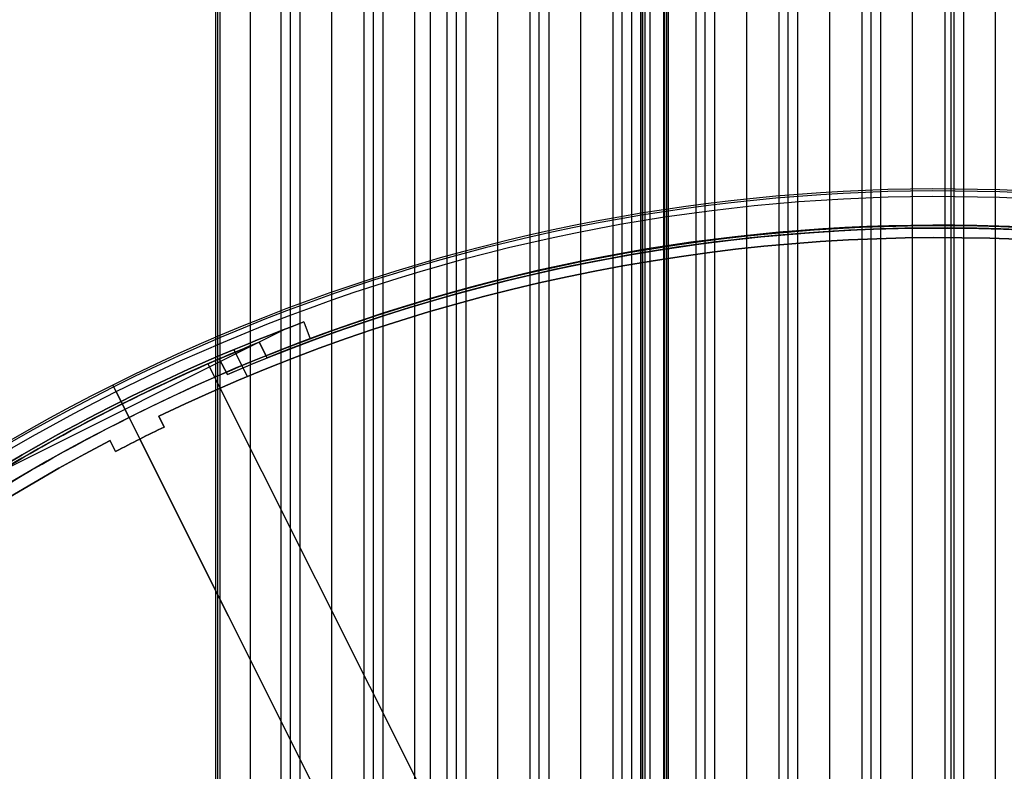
# Model space of a CAD drawing. Extents: x 16119 to 17321, y -6854 to -5812.
# Tile 59 of 68: x 16643 to 16725, y -6367 to -6304. Entities that reach past the tile are written whole.
import ezdxf

# ---------------------------------------------------------------- set-up
doc = ezdxf.new("R2010")
doc.units = 0
doc.layers.get('0').update_dxf_attribs({"linetype": 'CONTINUOUS'})
doc.layers.add('COLOR', color=7, linetype='CONTINUOUS')
doc.layers.add('LUZ', color=7, linetype='CONTINUOUS')

msp = doc.modelspace()

# ---------------------------------------------------------------- linework, layer by layer
for p, q in [((16662.527, -6441.857, 51.183), (16662.527, -5812.14, 51.183)), ((16665.063, -6441.857, 51.536), (16665.063, -5811.868, 51.536)), ((16665.84, -6441.857, 51.959), (16665.84, -5811.868, 51.959)), ((16666.616, -5811.868, 52.382), (16666.616, -6441.857, 52.382)), ((16669.276, -6441.857, 52.752), (16669.276, -5811.868, 52.752)), ((16671.935, -5811.868, 53.122), (16671.935, -6441.857, 53.122)), ((16672.712, -6422.991, 53.545), (16672.712, -5811.868, 53.545)), ((16673.488, -5811.868, 53.968), (16673.488, -6422.292, 53.968)), ((16676.148, -6422.474, 54.339), (16676.148, -5811.868, 54.339)), ((16677.425, -5811.868, 56.442), (16677.425, -6437.593, 56.442)), ((16678.807, -5811.868, 54.709), (16678.807, -6436.39, 54.709)), ((16679.584, -6435.374, 55.132), (16679.584, -5811.868, 55.132)), ((16680.361, -5811.868, 55.555), (16680.361, -6434.405, 55.555)), ((16683.02, -6431.63, 55.925), (16683.02, -5811.868, 55.925)), ((16685.679, -5811.868, 56.295), (16685.679, -6429.202, 56.295)), ((16686.456, -6428.492, 56.718), (16686.456, -5811.868, 56.718)), ((16687.233, -5811.868, 57.141), (16687.233, -6427.81, 57.141)), ((16689.892, -6425.835, 57.512), (16689.892, -5811.868, 57.512)), ((16692.552, -5811.868, 57.882), (16692.552, -6424.092, 57.882)), ((16693.328, -6423.581, 58.305), (16693.328, -5811.868, 58.305)), ((16694.105, -5811.868, 58.728), (16694.105, -6423.09, 58.728)), ((16695.207, -5811.868, 60.548), (16695.207, -6422.282, 60.548)), ((16696.764, -6421.674, 59.098), (16696.764, -5811.868, 59.098)), ((16697.156, -6421.282, 60.998), (16697.156, -5811.868, 60.998)), ((16699.424, -5811.868, 59.469), (16699.424, -6420.436, 59.469)), ((16700.2, -6420.077, 59.892), (16700.2, -5811.868, 59.892)), ((16700.977, -5811.868, 60.314), (16700.977, -6419.735, 60.314)), ((16703.636, -6418.762, 60.685), (16703.636, -5811.868, 60.685)), ((16706.296, -5811.868, 61.055), (16706.296, -6417.939, 61.055)), ((16707.072, -6417.707, 61.478), (16707.072, -5811.868, 61.478)), ((16707.849, -5811.868, 61.901), (16707.849, -6417.49, 61.901)), ((16710.509, -6416.898, 62.271), (16710.509, -5811.868, 62.271)), ((16713.168, -5811.868, 62.642), (16713.168, -6416.442, 62.642)), ((16713.945, -6416.325, 63.065), (16713.945, -5811.868, 63.065)), ((16714.721, -5811.868, 63.488), (16714.721, -6416.221, 63.488)), ((16717.381, -6415.979, 63.858), (16717.381, -5811.868, 63.858)), ((16720.04, -5811.868, 64.228), (16720.04, -6402.466, 64.228)), ((16720.541, -5811.868, 66.397), (16720.541, -6402.258, 66.397)), ((16720.817, -6402.263, 64.651), (16720.817, -5811.868, 64.651)), ((16721.593, -5811.868, 65.074), (16721.593, -6402.349, 65.074)), ((16724.253, -6415.958, 65.444), (16724.253, -5811.868, 65.444)), ((16695.039, -6422.282, 61.279), (16695.039, -5814.667, 61.279)), ((16696.988, -5814.667, 61.728), (16696.988, -6421.282, 61.728)), ((16659.643, -5815.868, 52.337), (16659.643, -6441.857, 52.337)), ((16659.817, -6441.857, 51.583), (16659.817, -5815.868, 51.583)), ((16659.991, -5815.868, 50.83), (16659.991, -6441.857, 50.83)), ((16694.87, -6422.282, 62.009), (16694.87, -5817.466, 62.009)), ((16694.87, -5817.466, 62.009), (16694.87, -6422.282, 62.009)), ((16696.819, -5817.466, 62.459), (16696.819, -6421.282, 62.459)), ((16695.619, -5821.198, 63.209), (16695.619, -6421.769, 63.209))]:
    msp.add_line(p, q)
at = {"layer": 'COLOR'}
for p, q in [((16666.955, -6329.498, -30.6), (16666.955, -6329.498, -34.1)), ((16666.955, -6329.498, -34.1), (16667.471, -6330.888, -34.1)), ((16666.955, -6329.498, -30.6), (16667.471, -6330.888, -30.6)), ((16666.955, -6329.498, -32.35), (16667.471, -6330.888, -32.35)), ((16665.457, -6330.063, -34.1), (16638.818, -6343.414, -34.1)), ((16667.213, -6330.193, -34.1), (16667.213, -6330.193, -30.6)), ((16667.471, -6330.888, -34.1), (16667.471, -6330.888, -30.6)), ((16662.281, -6334.009, -30.6), (16661.166, -6331.784, -30.6)), ((16651.129, -6334.726, -35.8), (16651.129, -6334.726, -11.461)), ((16652.473, -6337.408, -35.8), (16651.129, -6334.726, -35.8)), ((16686.076, -6404.459, 22.446), (16651.401, -6335.269, -10.541)), ((16651.808, -6336.082, -30.6), (16651.808, -6336.082, -34.1)), ((16652.473, -6337.408, -34.1), (16651.808, -6336.082, -34.1)), ((16652.473, -6337.408, -34.1), (16652.473, -6337.408, -35.8)), ((16654.94, -6337.309, -11.269), (16655.388, -6338.203, -10.843)), ((16654.94, -6337.309, -30.6), (16655.388, -6338.203, -30.6)), ((16654.94, -6337.309, -30.6), (16654.94, -6337.309, -11.269)), ((16655.388, -6338.203, -20.721), (16654.94, -6337.309, -20.721)), ((16655.164, -6337.756, -11.056), (16655.164, -6337.756, -30.6)), ((16655.388, -6338.203, -10.843), (16655.388, -6338.203, -30.6)), ((16651.365, -6340.219, -10.843), (16650.917, -6339.325, -11.269)), ((16651.365, -6340.219, -30.6), (16650.917, -6339.325, -30.6)), ((16650.917, -6339.325, -11.269), (16650.917, -6339.325, -30.6)), ((16651.365, -6340.219, -20.721), (16650.917, -6339.325, -20.721)), ((16692.308, -6416.893, 26.2), (16653.369, -6339.196, -10.843)), ((16653.369, -6339.196, -10.843), (16653.369, -6339.196, -30.6)), ((16651.141, -6339.772, -30.6), (16651.141, -6339.772, -11.056)), ((16651.365, -6340.219, -30.6), (16651.365, -6340.219, -10.843))]:
    msp.add_line(p, q, dxfattribs=at)
at = {"layer": 'COLOR', "extrusion": (0, 0, -1)}
for centre, radius, start, end in [((-16719.68, -6471.509, 20.935), 149, 64.24682, 122.51634), ((-16719.68, -6471.509, 10.541), 152.392, 333.38158, 153.38158), ((-16719.68, -6471.509, 30.6), 150, 69.63158, 117.13158), ((-16719.68, -6471.509, 33.2), 150, 69.63158, 117.13158), ((-16719.68, -6471.509, 30.6), 151.483, 57.13158, 69.63158), ((-16719.68, -6471.509, 32.35), 151.483, 57.13158, 69.63158), ((-16719.68, -6471.509, 34.1), 150, 57.13158, 69.63158), ((-16719.68, -6471.509, 20.721), 148, 62.51049, 64.25266), ((-16719.68, -6471.509, 20.935), 149, 4.24682, 62.51634)]:
    msp.add_arc(centre, radius, start, end, dxfattribs=at)
at = {"layer": 'COLOR'}
for centre, radius, start, end in [((16719.68, -6471.509, -35.8), 153, 26.61842, 206.61842), ((16719.68, -6471.509, -11.461), 153, 26.61842, 206.61842), ((16719.68, -6471.509, -23.63), 153, 26.61842, 206.61842), ((16719.68, -6471.509, -10.909), 152.834, 26.61842, 206.61842), ((16719.68, -6471.509, -35.8), 150, 26.61842, 206.61842), ((16719.68, -6471.509, -11.269), 149, 57.48366, 115.75318), ((16719.68, -6471.509, -30.6), 149, 57.48366, 115.75318), ((16719.68, -6471.509, -34.1), 151.483, 110.36842, 122.86842), ((16719.68, -6471.509, -10.843), 148, 115.74734, 117.48951), ((16719.68, -6471.509, -30.6), 148, 115.74734, 117.48951), ((16719.68, -6471.509, -11.269), 149, 117.48366, 175.75318), ((16719.68, -6471.509, -30.6), 149, 117.48366, 175.75318)]:
    msp.add_arc(centre, radius, start, end, dxfattribs=at)
at = {"layer": 'COLOR', "extrusion": (-0.89401, -0.448047, -8.09962e-13)}
msp.add_arc((13124.79, -11.461, -12048.027), 1, 113.08513, 180, dxfattribs=at)
at = {"layer": 'LUZ'}
for p, q in [((16663.256, -6331.178, -31.05), (16663.908, -6332.479, -31.05)), ((16663.908, -6332.479, -32.55), (16663.256, -6331.178, -32.55)), ((16663.256, -6331.178, -32.55), (16663.256, -6331.178, -31.05)), ((16663.256, -6331.178, -31.8), (16663.908, -6332.479, -31.8)), ((16663.582, -6331.828, -32.55), (16663.582, -6331.828, -31.05)), ((16659.946, -6332.555, -32.55), (16660.629, -6333.839, -32.55)), ((16659.946, -6332.555, -34.05), (16660.629, -6333.839, -34.05)), ((16659.946, -6332.555, -34.05), (16659.946, -6332.555, -32.55)), ((16660.629, -6333.839, -33.3), (16659.946, -6332.555, -33.3)), ((16663.908, -6332.479, -32.55), (16663.908, -6332.479, -31.05)), ((16658.993, -6332.968, -31.05), (16794.466, -6602.976, -31.05)), ((16658.993, -6332.968, -32.55), (16794.466, -6602.976, -32.55)), ((16660.287, -6333.197, -34.05), (16660.287, -6333.197, -32.55)), ((16660.629, -6333.839, -34.05), (16660.629, -6333.839, -32.55)), ((16651.851, -6336.321, -32.55), (16651.851, -6336.321, -31.05)), ((16648.666, -6337.967, -32.55), (16648.666, -6337.967, -34.05))]:
    msp.add_line(p, q, dxfattribs=at)
at = {"layer": 'LUZ', "extrusion": (0, 0, -1)}
for centre, radius, start, end in [((-16719.68, -6471.509, 34.05), 149.8, 66.78401, 117.21083), ((-16719.68, -6471.509, 33.3), 149.8, 66.78401, 117.21083), ((-16719.68, -6471.509, 31.05), 149.8, 68.14204, 118.56887), ((-16719.68, -6471.509, 32.55), 149.8, 68.14204, 117.21083), ((-16719.68, -6471.509, 31.05), 151.25, 58.61486, 68.09605), ((-16719.68, -6471.509, 34.05), 151.25, 57.25683, 66.73802), ((-16719.68, -6471.509, 33.3), 151.25, 57.25683, 66.73802), ((-16719.68, -6471.509, 32.55), 151.25, 58.61486, 66.73802), ((-16719.68, -6471.509, 32.55), 149.8, 66.78401, 68.14204)]:
    msp.add_arc(centre, radius, start, end, dxfattribs=at)
at = {"layer": 'LUZ'}
for centre, radius, start, end in [((16719.68, -6471.509, -32.55), 149.8, 62.78917, 111.85796), ((16719.68, -6471.509, -31.8), 149.8, 61.43113, 111.85796), ((16719.68, -6471.509, -31.8), 151.25, 111.90395, 121.38514), ((16719.68, -6471.509, -32.55), 151.25, 111.90395, 113.26198), ((16719.68, -6471.509, -32.55), 151.25, 113.26198, 121.38514)]:
    msp.add_arc(centre, radius, start, end, dxfattribs=at)

doc.saveas('drawing.dxf')
